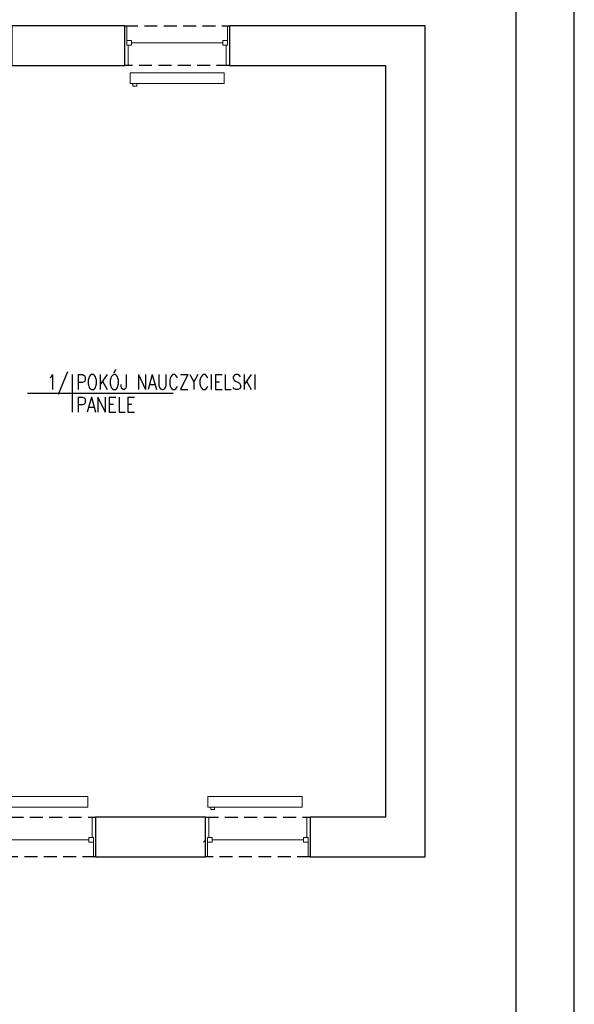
# Model space of a CAD drawing. Header units: millimetres. Extents: x 116 to 15750, y -6945 to 9999.
# Tile 149 of 150: x 7580 to 8125, y 8297 to 9263. Entities that reach past the tile are written whole.
import ezdxf
from ezdxf.enums import TextEntityAlignment as Align

# ---------------------------------------------------------------- set-up
doc = ezdxf.new("R2010")
doc.units = ezdxf.units.MM
doc.linetypes.add('DASHED', pattern=[19.05, 12.7, -6.35])
doc.layers.get('0').update_dxf_attribs({"color": 252})
for name, color, linetype in [('1-OPIS-POM', 252, 'Continuous'), ('I-NAD', 252, 'DASHED'), ('I-OKNA', 252, 'Continuous'), ('I-SCIANA', 252, 'Continuous'), ('TABELKA', 252, 'Continuous')]:
    doc.layers.add(name, color=color, linetype=linetype)
doc.layers.add('I-C.O', color=252, linetype='Continuous', lineweight=15)
doc.styles.add('ROMANS', font='romans.shx', dxfattribs={"width": 0.75})

# ---------------------------------------------------------------- blocks, each defined once
blk = doc.blocks.new('OPIS-POM')
for p, q in [((0, 25), (0, -25)), ((-60, 0), (135, 0))]:
    blk.add_line(p, q)
at = {"style": 'ROMANS', "width": 0.8, "flags": 4}
blk.add_attdef('NR', text='', height=20, dxfattribs=at).set_placement((-5, 5), align=Align.RIGHT)
blk.add_attdef('NAZWA', (5, 5), '', height=20, dxfattribs=at)
blk.add_attdef('POW.', text='', height=20, dxfattribs=at).set_placement((-5, -5), align=Align.TOP_RIGHT)
blk.add_attdef('POSADZKA', text='', height=20, dxfattribs=at).set_placement((5, -5), align=Align.TOP_LEFT)

msp = doc.modelspace()

# ---------------------------------------------------------------- linework, layer by layer
at = {"color": 251, "lineweight": 0, "true_color": 0x535353}
msp.add_lwpolyline([(7760.58, 8455.65), (7762.63, 8457.69)], dxfattribs=at)
at = {"layer": 'I-C.O'}
for points in [[(7688.74, 9210.6), (7781.13, 9210.6), (7781.13, 9200.06)], [(7688.74, 9210.6), (7688.74, 9200.06)], [(7688.74, 9200.06), (7781.13, 9200.06)], [(7691.42, 9200.06), (7691.42, 9197.69), (7695.19, 9197.69)], [(7695.19, 9200.06), (7695.19, 9197.69)], [(7554.61, 8500.5), (7647, 8500.5), (7647, 8489.96)], [(7765.1, 8500.5), (7857.49, 8500.5), (7857.49, 8489.96)], [(7765.1, 8500.5), (7765.1, 8489.96)], [(7554.61, 8489.96), (7647, 8489.96)], [(7765.1, 8489.96), (7857.49, 8489.96)], [(7767.9, 8489.96), (7767.9, 8487.59), (7771.55, 8487.59)], [(7771.55, 8489.96), (7771.55, 8487.59)]]:
    msp.add_lwpolyline(points, dxfattribs=at)
at = {"layer": 'I-NAD'}
for points in [[(7683.57, 9256.74), (7786.29, 9256.74)], [(7786.29, 9217.7), (7683.57, 9217.7)], [(7552.14, 8480.28), (7654.75, 8480.28)], [(7762.63, 8480.28), (7865.35, 8480.28)], [(7654.75, 8441.23), (7552.14, 8441.23)], [(7865.35, 8441.23), (7762.63, 8441.23)]]:
    msp.add_lwpolyline(points, dxfattribs=at)
at = {"layer": 'I-OKNA', "lineweight": 0}
for points in [[(7683.57, 9256.74), (7685.51, 9256.74)], [(7685.51, 9256.74), (7685.51, 9237.81), (7690.03, 9237.81)], [(7784.25, 9256.74), (7784.25, 9237.81)], [(7786.18, 9256.74), (7784.25, 9256.74)], [(7685.51, 9242.33), (7690.03, 9242.33)], [(7686.8, 9237.81), (7686.8, 9217.7)], [(7690.03, 9242.33), (7690.03, 9237.81)], [(7690.03, 9240.07), (7779.73, 9240.07)], [(7779.73, 9242.33), (7779.73, 9237.81)], [(7784.25, 9242.33), (7779.73, 9242.33)], [(7779.73, 9237.81), (7784.25, 9237.81)], [(7782.96, 9237.81), (7782.96, 9217.7)], [(7683.57, 9217.7), (7686.8, 9217.7)], [(7786.29, 9217.7), (7782.96, 9217.7)], [(7651.52, 8460.16), (7651.52, 8480.28)], [(7654.75, 8480.28), (7651.52, 8480.28)], [(7762.63, 8480.28), (7765.96, 8480.28)], [(7765.96, 8460.16), (7765.96, 8480.28)], [(7862.01, 8460.16), (7862.01, 8480.28)], [(7865.35, 8480.28), (7862.01, 8480.28)], [(7648.29, 8457.91), (7558.59, 8457.91)], [(7648.29, 8455.65), (7648.29, 8460.16)], [(7652.81, 8441.23), (7652.81, 8460.16), (7648.29, 8460.16)], [(7652.81, 8455.65), (7648.29, 8455.65)], [(7769.08, 8460.16), (7764.56, 8460.16)], [(7764.56, 8441.23), (7764.56, 8460.16)], [(7764.56, 8455.65), (7769.08, 8455.65)], [(7769.08, 8455.65), (7769.08, 8460.16)], [(7858.89, 8457.91), (7769.08, 8457.91)], [(7858.89, 8455.65), (7858.89, 8460.16)], [(7863.41, 8441.23), (7863.41, 8460.16), (7858.89, 8460.16)], [(7863.41, 8455.65), (7858.89, 8455.65)], [(7654.75, 8441.23), (7652.81, 8441.23)], [(7762.74, 8441.23), (7764.56, 8441.23)], [(7865.35, 8441.23), (7863.41, 8441.23)]]:
    msp.add_lwpolyline(points, dxfattribs=at)
at = {"layer": 'I-SCIANA', "linetype": 'Continuous', "lineweight": 25}
for points in [[(7572.68, 9217.7), (7683.57, 9217.7), (7683.57, 9256.74), (7572.68, 9256.74)], [(7654.75, 8441.23), (7762.63, 8441.23), (7762.63, 8480.28), (7654.75, 8480.28)]]:
    msp.add_lwpolyline(points, close=True, dxfattribs=at)
for points in [[(7978.28, 9256.74), (7786.29, 9256.74), (7786.29, 9217.7)], [(7978.28, 8441.23), (7978.28, 9256.74)], [(7786.29, 9217.7), (7939.24, 9217.7)], [(7939.24, 9217.7), (7939.24, 8749.39)], [(7939.24, 8749.39), (7939.24, 8480.28)], [(7939.24, 8480.28), (7865.35, 8480.28), (7865.35, 8441.23), (7978.28, 8441.23)]]:
    msp.add_lwpolyline(points, dxfattribs=at)
at = {"layer": 'TABELKA'}
for points in [[(116.57, 9998.95), (116.57, 7028.95), (8124.77, 7028.95), (8124.77, 9998.95)], [(116.57, 9998.95), (116.57, 7028.95), (8124.77, 7028.95), (8124.77, 9998.95)], [(264.43, 7080.8), (8067.62, 7080.8), (8067.62, 9918.26), (264.43, 9918.26)]]:
    msp.add_lwpolyline(points, close=True, dxfattribs=at)

# ---------------------------------------------------------------- block references
at = {"layer": '1-OPIS-POM', "xscale": 0.7338239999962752, "yscale": 0.7338239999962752, "zscale": 0.7338240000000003}
msp.add_blockref('OPIS-POM', (7631.82, 8896.14), dxfattribs=at).add_auto_attribs({'NR': '1/', 'NAZWA': 'POKÓJ NAUCZYCIELSKI', 'POSADZKA': 'PANELE'})

doc.saveas('drawing.dxf')
